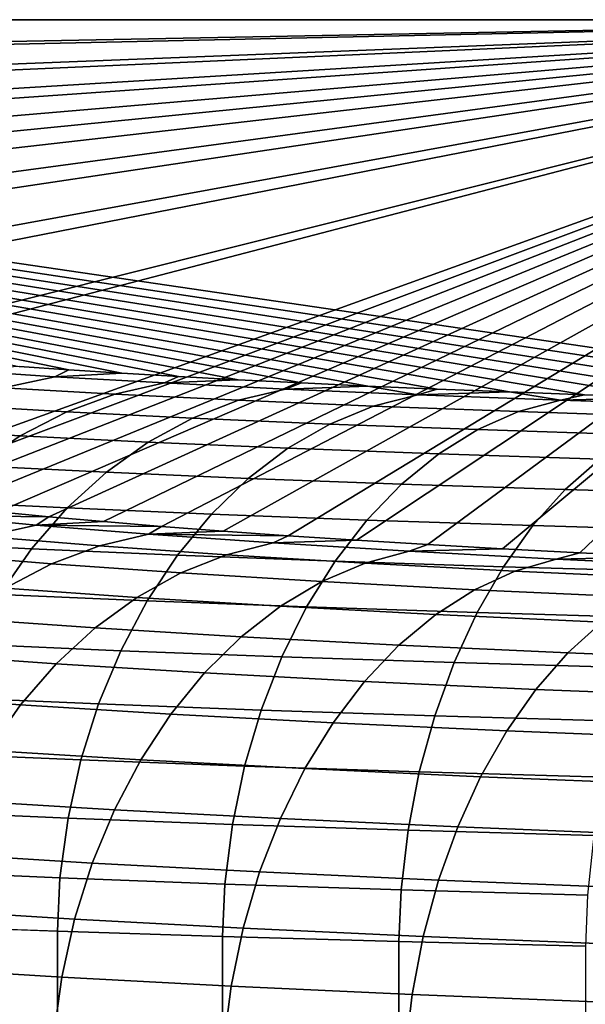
# Model space of a CAD drawing. Header units: metres. Extents: x -109 to 109, y -100 to 58.
# Tile 18 of 256: x -95.091 to -94.152, y -1.154 to 0.483. Entities that reach past the tile are written whole.
import ezdxf

# ---------------------------------------------------------------- set-up
doc = ezdxf.new("R2010")
doc.units = ezdxf.units.M
doc.layers.add('solid_21_062_100_XXX', color=7, linetype='CONTINUOUS')

msp = doc.modelspace()

# ---------------------------------------------------------------- linework, layer by layer
at = {"layer": 'solid_21_062_100_XXX'}
for points in [[(-93.232735, 0.482733, 0.004598), (-97.821114, 0.394209, -1.719847), (-97.849976, 0.482733, 0.004598)], [(-93.466652, -0.161208, 17.895498), (-93.317703, -0.164783, 17.994816), (-93.232735, 0.482733, 0.004598), (-97.849976, 0.482733, 0.004598)], [(-93.611877, -0.157446, 17.790958), (-93.466652, -0.161208, 17.895498), (-97.849976, 0.482733, 0.004598)], [(-93.753265, -0.153498, 17.681278), (-93.611877, -0.157446, 17.790958), (-97.849976, 0.482733, 0.004598)], [(-93.890709, -0.149368, 17.566532), (-93.753265, -0.153498, 17.681278), (-97.849976, 0.482733, 0.004598)], [(-94.02404, -0.145061, 17.446863), (-93.890709, -0.149368, 17.566532), (-97.849976, 0.482733, 0.004598)], [(-94.153214, -0.140578, 17.322308), (-94.02404, -0.145061, 17.446863), (-97.849976, 0.482733, 0.004598)], [(-94.277901, -0.135928, 17.193129), (-94.153214, -0.140578, 17.322308), (-97.849976, 0.482733, 0.004598)], [(-94.398033, -0.131115, 17.059393), (-94.277901, -0.135928, 17.193129), (-97.849976, 0.482733, 0.004598)], [(-94.513222, -0.12615, 16.921457), (-94.398033, -0.131115, 17.059393), (-97.849976, 0.482733, 0.004598)], [(-94.623383, -0.121039, 16.779465), (-94.513222, -0.12615, 16.921457), (-97.849976, 0.482733, 0.004598)], [(-94.728271, -0.115794, 16.633739), (-94.623383, -0.121039, 16.779465), (-97.849976, 0.482733, 0.004598)], [(-94.827744, -0.110425, 16.484554), (-94.728271, -0.115794, 16.633739), (-97.849976, 0.482733, 0.004598)], [(-94.921669, -0.104938, 16.332104), (-94.827744, -0.110425, 16.484554), (-97.849976, 0.482733, 0.004598)], [(-95.00985, -0.099348, 16.176811), (-94.921669, -0.104938, 16.332104), (-97.849976, 0.482733, 0.004598)], [(-95.092232, -0.09366, 16.01878), (-95.00985, -0.099348, 16.176811), (-97.849976, 0.482733, 0.004598)], [(-93.232735, 0.482733, 0.004598), (-97.813225, 0.383193, -1.934441), (-97.821114, 0.394209, -1.719847)], [(-93.232735, 0.482733, 0.004598), (-97.730827, 0.3057, -3.444025), (-97.813225, 0.383193, -1.934441)], [(-93.232735, 0.482733, 0.004598), (-97.698853, 0.283722, -3.872161), (-97.730827, 0.3057, -3.444025)], [(-93.232735, 0.482733, 0.004598), (-97.579216, 0.217406, -5.164008), (-97.698853, 0.283722, -3.872161)], [(-93.232735, 0.482733, 0.004598), (-97.506981, 0.184543, -5.804178), (-97.579216, 0.217406, -5.164008)], [(-93.232735, 0.482733, 0.004598), (-97.366493, 0.129449, -6.877415), (-97.506981, 0.184543, -5.804178)], [(-93.232735, 0.482733, 0.004598), (-97.238007, 0.08586, -7.726538), (-97.366493, 0.129449, -6.877415)], [(-93.232735, 0.482733, 0.004598), (-97.092934, 0.041943, -8.582052), (-97.238007, 0.08586, -7.726538)], [(-93.232735, 0.482733, 0.004598), (-96.892326, -0.012191, -9.636586), (-97.092934, 0.041943, -8.582052)], [(-93.232735, 0.482733, 0.004598), (-96.758835, -0.045021, -10.276108), (-96.892326, -0.012191, -9.636586)], [(-93.232735, 0.482733, 0.004598), (-96.470474, -0.109459, -11.531365), (-96.758835, -0.045021, -10.276108)], [(-93.232735, 0.482733, 0.004598), (-96.364624, -0.131322, -11.957268), (-96.470474, -0.109459, -11.531365)], [(-93.232735, 0.482733, 0.004598), (-95.973381, -0.205737, -13.406888), (-96.364624, -0.131322, -11.957268)], [(-93.232735, 0.482733, 0.004598), (-95.910812, -0.216849, -13.623345), (-95.973381, -0.205737, -13.406888)], [(-93.232735, 0.482733, 0.004598), (-95.402359, -0.300813, -15.25898), (-95.910812, -0.216849, -13.623345)], [(-93.232735, 0.482733, 0.004598), (-95.343025, -0.309502, -15.428237), (-95.402359, -0.300813, -15.25898)], [(-93.232735, 0.482733, 0.004598), (-95.277397, -0.318106, -15.595841), (-95.343025, -0.309502, -15.428237)], [(-93.232735, 0.482733, 0.004598), (-95.205444, -0.32663, -15.761902), (-95.277397, -0.318106, -15.595841)], [(-93.232735, 0.482733, 0.004598), (-95.127251, -0.335043, -15.925773), (-95.205444, -0.32663, -15.761902)], [(-93.232735, 0.482733, 0.004598), (-95.042847, -0.343336, -16.087339), (-95.127251, -0.335043, -15.925773)], [(-93.232735, 0.482733, 0.004598), (-94.952362, -0.351483, -16.246033), (-95.042847, -0.343336, -16.087339)], [(-93.232735, 0.482733, 0.004598), (-94.855873, -0.359476, -16.401741), (-94.952362, -0.351483, -16.246033)], [(-93.232735, 0.482733, 0.004598), (-94.753593, -0.367293, -16.554014), (-94.855873, -0.359476, -16.401741)], [(-93.232735, 0.482733, 0.004598), (-94.645653, -0.374923, -16.702646), (-94.753593, -0.367293, -16.554014)], [(-93.232735, 0.482733, 0.004598), (-94.532219, -0.382351, -16.847345), (-94.645653, -0.374923, -16.702646)], [(-93.232735, 0.482733, 0.004598), (-94.413544, -0.389559, -16.987764), (-94.532219, -0.382351, -16.847345)], [(-93.232735, 0.482733, 0.004598), (-94.289734, -0.39654, -17.123756), (-94.413544, -0.389559, -16.987764)], [(-93.232735, 0.482733, 0.004598), (-94.161186, -0.403274, -17.254936), (-94.289734, -0.39654, -17.123756)], [(-93.232735, 0.482733, 0.004598), (-94.027985, -0.409758, -17.381235), (-94.161186, -0.403274, -17.254936)], [(-95.194977, -0.099649, 16.033817), (-95.033058, -0.110569, 16.337214), (-95.00985, -0.099348, 16.176811), (-95.092232, -0.09366, 16.01878)], [(-95.033058, -0.110569, 16.337214), (-95.194977, -0.099649, 16.033817), (-95.283775, -0.11776, 16.076786), (-95.118721, -0.128891, 16.386061)], [(-94.851074, -0.121068, 16.628906), (-95.033058, -0.110569, 16.337214), (-95.118721, -0.128891, 16.386061), (-94.933205, -0.139594, 16.683409)], [(-95.033058, -0.110569, 16.337214), (-94.921669, -0.104938, 16.332104), (-95.00985, -0.099348, 16.176811)], [(-95.033058, -0.110569, 16.337214), (-94.851074, -0.121068, 16.628906), (-94.827744, -0.110425, 16.484554), (-94.921669, -0.104938, 16.332104)], [(-94.851074, -0.121068, 16.628906), (-94.728271, -0.115794, 16.633739), (-94.827744, -0.110425, 16.484554)], [(-94.933205, -0.139594, 16.683409), (-95.118721, -0.128891, 16.386061), (-95.202255, -0.158066, 16.43329), (-95.013298, -0.168967, 16.736153)], [(-94.649879, -0.131101, 16.907646), (-94.851074, -0.121068, 16.628906), (-94.933205, -0.139594, 16.683409), (-94.728111, -0.149821, 16.967554)], [(-94.851074, -0.121068, 16.628906), (-94.649879, -0.131101, 16.907646), (-94.623383, -0.121039, 16.779465), (-94.728271, -0.115794, 16.633739)], [(-94.649879, -0.131101, 16.907646), (-94.513222, -0.12615, 16.921457), (-94.623383, -0.121039, 16.779465)], [(-94.430351, -0.140623, 17.172195), (-94.513222, -0.12615, 16.921457), (-94.649879, -0.131101, 16.907646)], [(-94.430351, -0.140623, 17.172195), (-94.398033, -0.131115, 17.059393), (-94.513222, -0.12615, 16.921457)], [(-94.728111, -0.149821, 16.967554), (-94.933205, -0.139594, 16.683409), (-95.013298, -0.168967, 16.736153), (-94.804398, -0.179384, 17.025566)], [(-94.430351, -0.140623, 17.172195), (-94.649879, -0.131101, 16.907646), (-94.728111, -0.149821, 16.967554), (-94.504326, -0.159527, 17.237232)], [(-94.193451, -0.149591, 17.421362), (-94.430351, -0.140623, 17.172195), (-94.504326, -0.159527, 17.237232), (-94.262825, -0.168669, 17.491232)], [(-94.430351, -0.140623, 17.172195), (-94.277901, -0.135928, 17.193129), (-94.398033, -0.131115, 17.059393)], [(-94.193451, -0.149591, 17.421362), (-94.277901, -0.135928, 17.193129), (-94.430351, -0.140623, 17.172195)], [(-94.193451, -0.149591, 17.421362), (-94.153214, -0.140578, 17.322308), (-94.277901, -0.135928, 17.193129)], [(-94.193451, -0.149591, 17.421362), (-94.02404, -0.145061, 17.446863), (-94.153214, -0.140578, 17.322308)], [(-93.940292, -0.157966, 17.654047), (-94.02404, -0.145061, 17.446863), (-94.193451, -0.149591, 17.421362)], [(-95.013298, -0.168967, 16.736153), (-95.202255, -0.158066, 16.43329), (-95.282623, -0.197731, 16.478313), (-95.090355, -0.208823, 16.78648)], [(-94.504326, -0.159527, 17.237232), (-94.728111, -0.149821, 16.967554), (-94.804398, -0.179384, 17.025566), (-94.576462, -0.18927, 17.300249)], [(-94.262825, -0.168669, 17.491232), (-94.504326, -0.159527, 17.237232), (-94.576462, -0.18927, 17.300249), (-94.330482, -0.198582, 17.55896)], [(-93.940292, -0.157966, 17.654047), (-94.193451, -0.149591, 17.421362), (-94.262825, -0.168669, 17.491232), (-94.004761, -0.177207, 17.728432)], [(-94.804398, -0.179384, 17.025566), (-95.013298, -0.168967, 16.736153), (-95.090355, -0.208823, 16.78648), (-94.8778, -0.219422, 17.080965)], [(-94.576462, -0.18927, 17.300249), (-94.804398, -0.179384, 17.025566), (-94.8778, -0.219422, 17.080965), (-94.645866, -0.229482, 17.36046)], [(-94.004761, -0.177207, 17.728432), (-94.262825, -0.168669, 17.491232), (-94.330482, -0.198582, 17.55896), (-94.067627, -0.207278, 17.80056)], [(-94.330482, -0.198582, 17.55896), (-94.576462, -0.18927, 17.300249), (-94.645866, -0.229482, 17.36046), (-94.395576, -0.238957, 17.623705)], [(-95.090355, -0.208823, 16.78648), (-95.282623, -0.197731, 16.478313), (-95.358826, -0.247394, 16.520569), (-95.163422, -0.258667, 16.833767)], [(-94.8778, -0.219422, 17.080965), (-95.090355, -0.208823, 16.78648), (-95.163422, -0.258667, 16.833767), (-94.947395, -0.269439, 17.13306)], [(-94.067627, -0.207278, 17.80056), (-94.330482, -0.198582, 17.55896), (-94.395576, -0.238957, 17.623705), (-94.12812, -0.247805, 17.869541)], [(-94.645866, -0.229482, 17.36046), (-94.8778, -0.219422, 17.080965), (-94.947395, -0.269439, 17.13306), (-94.711678, -0.279663, 17.41712)], [(-94.395576, -0.238957, 17.623705), (-94.645866, -0.229482, 17.36046), (-94.711678, -0.279663, 17.41712), (-94.457298, -0.289293, 17.684664)], [(-94.12812, -0.247805, 17.869541), (-94.395576, -0.238957, 17.623705), (-94.457298, -0.289293, 17.684664), (-94.185471, -0.298286, 17.934513)], [(-94.947395, -0.269439, 17.13306), (-95.163422, -0.258667, 16.833767), (-95.23159, -0.31788, 16.877428), (-95.012329, -0.328814, 17.181208)], [(-93.844688, -0.255985, 18.096813), (-94.12812, -0.247805, 17.869541), (-94.185471, -0.298286, 17.934513), (-93.897415, -0.3066, 18.165501)], [(-94.711678, -0.279663, 17.41712), (-94.947395, -0.269439, 17.13306), (-95.012329, -0.328814, 17.181208), (-94.773079, -0.339191, 17.469522)], [(-94.457298, -0.289293, 17.684664), (-94.711678, -0.279663, 17.41712), (-94.773079, -0.339191, 17.469522), (-94.514885, -0.348965, 17.741079)], [(-94.185471, -0.298286, 17.934513), (-94.457298, -0.289293, 17.684664), (-94.514885, -0.348965, 17.741079), (-94.238983, -0.358093, 17.994675)], [(-93.897415, -0.3066, 18.165501), (-94.185471, -0.298286, 17.934513), (-94.238983, -0.358093, 17.994675), (-93.946609, -0.366531, 18.229124)], [(-95.012329, -0.328814, 17.181208), (-95.23159, -0.31788, 16.877428), (-95.294014, -0.385727, 16.916918), (-95.071785, -0.396808, 17.224806)], [(-95.230087, -0.341186, -15.939888), (-95.064194, -0.3571, -16.249897), (-95.149521, -0.376068, -16.298456), (-95.318619, -0.359847, -15.98246)], [(-95.230087, -0.341186, -15.939888), (-95.127251, -0.335043, -15.925773), (-95.042847, -0.343336, -16.087339)], [(-95.230087, -0.341186, -15.939888), (-95.042847, -0.343336, -16.087339), (-95.064194, -0.3571, -16.249897)], [(-94.773079, -0.339191, 17.469522), (-95.012329, -0.328814, 17.181208), (-95.071785, -0.396808, 17.224806), (-94.8293, -0.407326, 17.517021)], [(-95.064194, -0.3571, -16.249897), (-95.042847, -0.343336, -16.087339), (-94.952362, -0.351483, -16.246033)], [(-94.514885, -0.348965, 17.741079), (-94.773079, -0.339191, 17.469522), (-94.8293, -0.407326, 17.517021), (-94.567619, -0.417232, 17.792248)], [(-95.064194, -0.3571, -16.249897), (-94.877335, -0.372384, -16.547636), (-94.959053, -0.391647, -16.601946), (-95.149521, -0.376068, -16.298456)], [(-95.064194, -0.3571, -16.249897), (-94.952362, -0.351483, -16.246033), (-94.855873, -0.359476, -16.401741)], [(-95.064194, -0.3571, -16.249897), (-94.855873, -0.359476, -16.401741), (-94.877335, -0.372384, -16.547636)], [(-94.877335, -0.372384, -16.547636), (-94.855873, -0.359476, -16.401741), (-94.753593, -0.367293, -16.554014)], [(-94.238983, -0.358093, 17.994675), (-94.514885, -0.348965, 17.741079), (-94.567619, -0.417232, 17.792248), (-94.287979, -0.426483, 18.049274)], [(-93.946609, -0.366531, 18.229124), (-94.238983, -0.358093, 17.994675), (-94.287979, -0.426483, 18.049274), (-93.991653, -0.435036, 18.286896)], [(-95.149521, -0.376068, -16.298456), (-94.959053, -0.391647, -16.601946), (-95.038757, -0.421667, -16.654339), (-95.23275, -0.405799, -16.34524)], [(-94.877335, -0.372384, -16.547636), (-94.670441, -0.38697, -16.831772), (-94.748161, -0.406515, -16.891573), (-94.959053, -0.391647, -16.601946)], [(-94.877335, -0.372384, -16.547636), (-94.753593, -0.367293, -16.554014), (-94.645653, -0.374923, -16.702646)], [(-94.877335, -0.372384, -16.547636), (-94.645653, -0.374923, -16.702646), (-94.670441, -0.38697, -16.831772)], [(-94.670441, -0.38697, -16.831772), (-94.645653, -0.374923, -16.702646), (-94.532219, -0.382351, -16.847345)], [(-95.071785, -0.396808, 17.224806), (-95.294014, -0.385727, 16.916918), (-95.349922, -0.461364, 16.951748), (-95.125038, -0.472579, 17.263313)], [(-94.959053, -0.391647, -16.601946), (-94.748161, -0.406515, -16.891573), (-94.823967, -0.436809, -16.94932), (-95.038757, -0.421667, -16.654339)], [(-94.670441, -0.38697, -16.831772), (-94.444443, -0.40079, -17.100986), (-94.517799, -0.420602, -17.165991), (-94.748161, -0.406515, -16.891573)], [(-94.444443, -0.40079, -17.100986), (-94.670441, -0.38697, -16.831772), (-94.532219, -0.382351, -16.847345), (-94.413544, -0.389559, -16.987764)], [(-94.444443, -0.40079, -17.100986), (-94.413544, -0.389559, -16.987764), (-94.289734, -0.39654, -17.123756)], [(-95.23275, -0.405799, -16.34524), (-95.038757, -0.421667, -16.654339), (-95.115463, -0.462071, -16.70417), (-95.312836, -0.445927, -16.389671)], [(-94.8293, -0.407326, 17.517021), (-95.071785, -0.396808, 17.224806), (-95.125038, -0.472579, 17.263313), (-94.879654, -0.483222, 17.559021)], [(-94.567619, -0.417232, 17.792248), (-94.8293, -0.407326, 17.517021), (-94.879654, -0.483222, 17.559021), (-94.614845, -0.493246, 17.837538)], [(-94.748161, -0.406515, -16.891573), (-94.517799, -0.420602, -17.165991), (-94.58934, -0.451157, -17.228813), (-94.823967, -0.436809, -16.94932)], [(-94.444443, -0.40079, -17.100986), (-94.200371, -0.413779, -17.35401), (-94.269005, -0.433842, -17.423904), (-94.517799, -0.420602, -17.165991)], [(-94.200371, -0.413779, -17.35401), (-94.444443, -0.40079, -17.100986), (-94.289734, -0.39654, -17.123756), (-94.161186, -0.403274, -17.254936)], [(-94.200371, -0.413779, -17.35401), (-94.161186, -0.403274, -17.254936), (-94.027985, -0.409758, -17.381235)], [(-95.038757, -0.421667, -16.654339), (-94.823967, -0.436809, -16.94932), (-94.896919, -0.477478, -17.004303), (-95.115463, -0.462071, -16.70417)], [(-94.287979, -0.426483, 18.049274), (-94.567619, -0.417232, 17.792248), (-94.614845, -0.493246, 17.837538), (-94.331863, -0.502608, 18.097635)], [(-94.517799, -0.420602, -17.165991), (-94.269005, -0.433842, -17.423904), (-94.335953, -0.464642, -17.491497), (-94.58934, -0.451157, -17.228813)], [(-94.200371, -0.413779, -17.35401), (-93.93943, -0.425876, -17.589674), (-94.003021, -0.446174, -17.664125), (-94.269005, -0.433842, -17.423904)], [(-93.93943, -0.425876, -17.589674), (-94.200371, -0.413779, -17.35401), (-94.027985, -0.409758, -17.381235), (-93.890495, -0.415977, -17.502378)], [(-94.823967, -0.436809, -16.94932), (-94.58934, -0.451157, -17.228813), (-94.658195, -0.492077, -17.288679), (-94.896919, -0.477478, -17.004303)], [(-94.269005, -0.433842, -17.423904), (-94.003021, -0.446174, -17.664125), (-94.065048, -0.477201, -17.736162), (-94.335953, -0.464642, -17.491497)], [(-93.991653, -0.435036, 18.286896), (-94.287979, -0.426483, 18.049274), (-94.331863, -0.502608, 18.097635), (-94.03199, -0.511263, 18.338099)], [(-94.58934, -0.451157, -17.228813), (-94.335953, -0.464642, -17.491497), (-94.400375, -0.505797, -17.555954), (-94.658195, -0.492077, -17.288679)], [(-95.115463, -0.462071, -16.70417), (-94.896919, -0.477478, -17.004303), (-94.96611, -0.52802, -17.055841), (-95.188217, -0.512362, -16.75082)], [(-94.879654, -0.483222, 17.559021), (-95.125038, -0.472579, 17.263313), (-95.17141, -0.555183, 17.296255), (-94.923508, -0.565936, 17.595003)], [(-94.335953, -0.464642, -17.491497), (-94.065048, -0.477201, -17.736162), (-94.124733, -0.518576, -17.804895), (-94.400375, -0.505797, -17.555954)], [(-94.896919, -0.477478, -17.004303), (-94.658195, -0.492077, -17.288679), (-94.723503, -0.542856, -17.344851), (-94.96611, -0.52802, -17.055841)], [(-94.614845, -0.493246, 17.837538), (-94.879654, -0.483222, 17.559021), (-94.923508, -0.565936, 17.595003), (-94.655975, -0.576064, 17.876385)], [(-94.658195, -0.492077, -17.288679), (-94.400375, -0.505797, -17.555954), (-94.461479, -0.5568, -17.61648), (-94.723503, -0.542856, -17.344851)], [(-94.331863, -0.502608, 18.097635), (-94.614845, -0.493246, 17.837538), (-94.655975, -0.576064, 17.876385), (-94.370087, -0.585521, 18.139158)], [(-94.400375, -0.505797, -17.555954), (-94.124733, -0.518576, -17.804895), (-94.181351, -0.569788, -17.869478), (-94.461479, -0.5568, -17.61648)], [(-94.03199, -0.511263, 18.338099), (-94.331863, -0.502608, 18.097635), (-94.370087, -0.585521, 18.139158), (-94.067123, -0.594265, 18.382093)], [(-95.188217, -0.512362, -16.75082), (-94.96611, -0.52802, -17.055841), (-95.030701, -0.587811, -17.1033), (-95.256126, -0.571919, -16.793716)], [(-94.124733, -0.518576, -17.804895), (-93.832573, -0.530352, -18.034288), (-93.884422, -0.581755, -18.102612), (-94.181351, -0.569788, -17.869478)], [(-94.96611, -0.52802, -17.055841), (-94.723503, -0.542856, -17.344851), (-94.784462, -0.602869, -17.396631), (-95.030701, -0.587811, -17.1033)], [(-94.923508, -0.565936, 17.595003), (-95.17141, -0.555183, 17.296255), (-95.210342, -0.643596, 17.323219), (-94.96032, -0.654441, 17.624521)], [(-94.723503, -0.542856, -17.344851), (-94.461479, -0.5568, -17.61648), (-94.518517, -0.617022, -17.672327), (-94.784462, -0.602869, -17.396631)], [(-95.256126, -0.571919, -16.793716), (-95.030701, -0.587811, -17.1033), (-95.089882, -0.656113, -17.146093), (-95.318352, -0.640006, -16.832329)], [(-94.655975, -0.576064, 17.876385), (-94.923508, -0.565936, 17.595003), (-94.96032, -0.654441, 17.624521), (-94.690498, -0.664655, 17.908306)], [(-94.461479, -0.5568, -17.61648), (-94.181351, -0.569788, -17.869478), (-94.234192, -0.630204, -17.929111), (-94.518517, -0.617022, -17.672327)], [(-94.181351, -0.569788, -17.869478), (-93.884422, -0.581755, -18.102612), (-93.932823, -0.642351, -18.165735), (-94.234192, -0.630204, -17.929111)], [(-95.030701, -0.587811, -17.1033), (-94.784462, -0.602869, -17.396631), (-94.840317, -0.671374, -17.443386), (-95.089882, -0.656113, -17.146093)], [(-94.370087, -0.585521, 18.139158), (-94.655975, -0.576064, 17.876385), (-94.690498, -0.664655, 17.908306), (-94.402168, -0.674194, 18.173326)], [(-94.067123, -0.594265, 18.382093), (-94.370087, -0.585521, 18.139158), (-94.402168, -0.674194, 18.173326), (-94.096619, -0.683013, 18.418339)], [(-94.784462, -0.602869, -17.396631), (-94.518517, -0.617022, -17.672327), (-94.570786, -0.685718, -17.722805), (-94.840317, -0.671374, -17.443386)], [(-94.518517, -0.617022, -17.672327), (-94.234192, -0.630204, -17.929111), (-94.282616, -0.699078, -17.983061), (-94.570786, -0.685718, -17.722805)], [(-94.234192, -0.630204, -17.929111), (-93.932823, -0.642351, -18.165735), (-93.977173, -0.711389, -18.222881), (-94.282616, -0.699078, -17.983061)], [(-95.318352, -0.640006, -16.832329), (-95.089882, -0.656113, -17.146093), (-95.142929, -0.732083, -17.183691), (-95.37413, -0.715784, -16.86618)], [(-94.96032, -0.654441, 17.624521), (-95.210342, -0.643596, 17.323219), (-95.241341, -0.73672, 17.343872), (-94.989632, -0.747638, 17.647207)], [(-94.690498, -0.664655, 17.908306), (-94.96032, -0.654441, 17.624521), (-94.989632, -0.747638, 17.647207), (-94.717987, -0.757921, 17.932907)], [(-95.089882, -0.656113, -17.146093), (-94.840317, -0.671374, -17.443386), (-94.890381, -0.747526, -17.484535), (-95.142929, -0.732083, -17.183691)], [(-94.402168, -0.674194, 18.173326), (-94.690498, -0.664655, 17.908306), (-94.717987, -0.757921, 17.932907), (-94.427711, -0.767524, 18.199715)], [(-94.840317, -0.671374, -17.443386), (-94.570786, -0.685718, -17.722805), (-94.61763, -0.762042, -17.767292), (-94.890381, -0.747526, -17.484535)], [(-94.570786, -0.685718, -17.722805), (-94.282616, -0.699078, -17.983061), (-94.326019, -0.775561, -18.030659), (-94.61763, -0.762042, -17.767292)], [(-94.096619, -0.683013, 18.418339), (-94.402168, -0.674194, 18.173326), (-94.427711, -0.767524, 18.199715), (-94.120102, -0.776402, 18.446381)], [(-94.282616, -0.699078, -17.983061), (-93.977173, -0.711389, -18.222881), (-94.016922, -0.788019, -18.273346), (-94.326019, -0.775561, -18.030659)], [(-95.142929, -0.732083, -17.183691), (-94.890381, -0.747526, -17.484535), (-94.934036, -0.830385, -17.519573), (-95.189186, -0.814782, -17.215631)], [(-94.989632, -0.747638, 17.647207), (-95.241341, -0.73672, 17.343872), (-95.264023, -0.833398, 17.357958), (-95.011078, -0.84437, 17.662779)], [(-94.717987, -0.757921, 17.932907), (-94.989632, -0.747638, 17.647207), (-95.011078, -0.84437, 17.662779), (-94.738106, -0.854703, 17.949881)], [(-94.890381, -0.747526, -17.484535), (-94.61763, -0.762042, -17.767292), (-94.658478, -0.84505, -17.805241), (-94.934036, -0.830385, -17.519573)], [(-94.427711, -0.767524, 18.199715), (-94.717987, -0.757921, 17.932907), (-94.738106, -0.854703, 17.949881), (-94.446404, -0.864353, 18.217999)], [(-94.61763, -0.762042, -17.767292), (-94.326019, -0.775561, -18.030659), (-94.363861, -0.858709, -18.071318), (-94.658478, -0.84505, -17.805241)], [(-94.120102, -0.776402, 18.446381), (-94.427711, -0.767524, 18.199715), (-94.446404, -0.864353, 18.217999), (-94.137283, -0.873275, 18.465874)], [(-94.326019, -0.775561, -18.030659), (-94.016922, -0.788019, -18.273346), (-94.051582, -0.871295, -18.316505), (-94.363861, -0.858709, -18.071318)], [(-95.189186, -0.814782, -17.215631), (-94.934036, -0.830385, -17.519573), (-94.970741, -0.918927, -17.548063), (-95.228073, -0.903191, -17.24152)], [(-95.011078, -0.84437, 17.662779), (-95.264023, -0.833398, 17.357958), (-95.278107, -0.93243, 17.365299), (-95.024391, -0.943434, 17.671045)], [(-94.934036, -0.830385, -17.519573), (-94.658478, -0.84505, -17.805241), (-94.692825, -0.933718, -17.83618), (-94.970741, -0.918927, -17.548063)], [(-94.738106, -0.854703, 17.949881), (-95.011078, -0.84437, 17.662779), (-95.024391, -0.943434, 17.671045), (-94.750595, -0.953799, 17.959017)], [(-94.658478, -0.84505, -17.805241), (-94.363861, -0.858709, -18.071318), (-94.395683, -0.947494, -18.104538), (-94.692825, -0.933718, -17.83618)], [(-94.446404, -0.864353, 18.217999), (-94.738106, -0.854703, 17.949881), (-94.750595, -0.953799, 17.959017), (-94.458008, -0.963479, 18.227945)], [(-94.137283, -0.873275, 18.465874), (-94.446404, -0.864353, 18.217999), (-94.458008, -0.963479, 18.227945), (-94.147957, -0.972427, 18.476572)], [(-94.363861, -0.858709, -18.071318), (-94.051582, -0.871295, -18.316505), (-94.080727, -0.960188, -18.351826), (-94.395683, -0.947494, -18.104538)], [(-95.228073, -0.903191, -17.24152), (-94.970741, -0.918927, -17.548063), (-95.000053, -1.012061, -17.569658), (-95.259125, -0.996218, -17.261034)], [(-95.278107, -0.93243, 17.365299), (-95.28289, -1.022917, 17.366581), (-95.028725, -1.032257, 17.672796), (-95.024391, -0.943434, 17.671045)], [(-94.970741, -0.918927, -17.548063), (-94.692825, -0.933718, -17.83618), (-94.720245, -1.026951, -17.859728), (-95.000053, -1.012061, -17.569658)], [(-95.024391, -0.943434, 17.671045), (-95.028725, -1.032257, 17.672796), (-94.754501, -1.041053, 17.961178), (-94.750595, -0.953799, 17.959017)], [(-94.692825, -0.933718, -17.83618), (-94.395683, -0.947494, -18.104538), (-94.421089, -1.040821, -18.129906), (-94.720245, -1.026951, -17.859728)], [(-94.395683, -0.947494, -18.104538), (-94.080727, -0.960188, -18.351826), (-94.103996, -1.053601, -18.378872), (-94.421089, -1.040821, -18.129906)], [(-94.750595, -0.953799, 17.959017), (-94.754501, -1.041053, 17.961178), (-94.461479, -1.049266, 18.230408), (-94.458008, -0.963479, 18.227945)], [(-94.458008, -0.963479, 18.227945), (-94.461479, -1.049266, 18.230408), (-94.150986, -1.056857, 18.479259), (-94.147957, -0.972427, 18.476572)], [(-95.259125, -0.996218, -17.261034), (-95.000053, -1.012061, -17.569658), (-95.021591, -1.108635, -17.584087), (-95.281952, -1.092714, -17.273937)], [(-95.000053, -1.012061, -17.569658), (-94.720245, -1.026951, -17.859728), (-94.740402, -1.1236, -17.875593), (-95.021591, -1.108635, -17.584087)], [(-95.28289, -1.022917, 17.366581), (-95.282089, -21.762545, 17.367613), (-95.02787, -21.758478, 17.673759), (-95.028725, -1.032257, 17.672796)], [(-94.720245, -1.026951, -17.859728), (-94.421089, -1.040821, -18.129906), (-94.439758, -1.137538, -18.14711), (-94.740402, -1.1236, -17.875593)], [(-95.028725, -1.032257, 17.672796), (-95.02787, -21.758478, 17.673759), (-94.753609, -21.754391, 17.962059), (-94.754501, -1.041053, 17.961178)], [(-94.754501, -1.041053, 17.961178), (-94.753609, -21.754391, 17.962059), (-94.460495, -21.750275, 18.231249), (-94.461479, -1.049266, 18.230408)], [(-94.421089, -1.040821, -18.129906), (-94.103996, -1.053601, -18.378872), (-94.121101, -1.150382, -18.39731), (-94.439758, -1.137538, -18.14711)], [(-94.461479, -1.049266, 18.230408), (-94.460495, -21.750275, 18.231249), (-94.14994, -21.746204, 18.48004), (-94.150986, -1.056857, 18.479259)], [(-95.281952, -1.092714, -17.273937), (-95.021591, -1.108635, -17.584087), (-95.035103, -1.207459, -17.591177), (-95.296265, -1.191488, -17.280067)], [(-95.021591, -1.108635, -17.584087), (-94.740402, -1.1236, -17.875593), (-94.753044, -1.222469, -17.883583), (-95.035103, -1.207459, -17.591177)], [(-94.740402, -1.1236, -17.875593), (-94.439758, -1.137538, -18.14711), (-94.451477, -1.23645, -18.155939), (-94.753044, -1.222469, -17.883583)], [(-94.439758, -1.137538, -18.14711), (-94.121101, -1.150382, -18.39731), (-94.131828, -1.249334, -18.406914), (-94.451477, -1.23645, -18.155939)]]:
    msp.add_3dface(points, dxfattribs=at)

doc.saveas('drawing.dxf')
